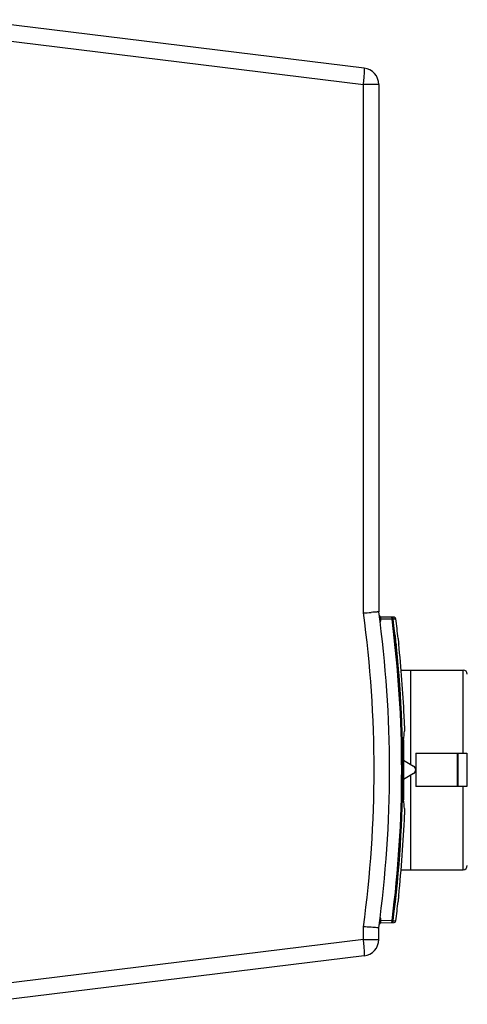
# Model space of a CAD drawing. Header units: inches. Extents: x 0 to 117, y 0 to 83.
# Tile 14 of 70: x 54.22 to 58.46, y 7.75 to 17.07. Entities that reach past the tile are written whole.
import ezdxf

# ---------------------------------------------------------------- set-up
doc = ezdxf.new("R2010")
doc.units = ezdxf.units.IN
doc.header["$LTSCALE"] = 6.431102
doc.header["$MEASUREMENT"] = 0
doc.layers.get('0').update_dxf_attribs({"linetype": 'CONTINUOUS'})

msp = doc.modelspace()

# ---------------------------------------------------------------- linework, layer by layer
at = {"color": 7, "linetype": 'CONTINUOUS'}
for p, q in [((57.484, 16.6129), (53.7546, 17.0708)), ((53.7554, 16.9136), (57.4771, 16.4566)), ((57.4771, 11.4549), (57.4771, 16.4566)), ((57.6223, 16.4566), (57.4771, 16.4566)), ((57.6223, 16.4566), (57.6223, 11.4657)), ((57.6418, 11.3975), (57.6316, 11.3962)), ((57.6428, 11.3899), (57.6326, 11.3885)), ((57.7425, 11.3957), (57.6418, 11.3975)), ((57.6424, 11.3933), (57.6422, 11.3941)), ((57.7681, 11.414), (57.6425, 11.4162)), ((57.7482, 11.3956), (57.7425, 11.3957)), ((57.7585, 11.397), (57.7482, 11.3956)), ((57.7582, 11.4007), (57.7678, 11.4005)), ((57.7678, 11.4005), (57.7834, 11.4003)), ((57.777, 11.241), (57.7789, 11.2242)), ((57.7789, 11.2242), (57.7803, 11.2119)), ((57.7862, 11.1582), (57.7872, 11.1496)), ((57.8344, 10.9146), (58.4211, 10.9146)), ((57.9251, 10.0197), (57.9251, 10.9146)), ((58.4211, 10.1272), (58.4211, 10.9146)), ((57.8555, 10.1655), (57.8554, 10.1655)), ((57.8555, 10.1655), (57.8555, 9.7738)), ((57.9723, 10.1272), (58.4572, 10.1272)), ((57.9723, 10.1272), (57.9723, 9.8122)), ((58.366, 10.1272), (58.366, 9.8122)), ((58.3739, 9.8122), (58.3739, 10.1272)), ((58.4572, 10.1272), (58.4572, 9.8122)), ((57.8555, 10.0599), (57.9526, 10.0038)), ((57.9526, 9.9356), (57.8555, 9.8795)), ((57.9251, 9.0248), (57.9251, 9.9197)), ((58.4572, 9.8122), (57.9723, 9.8122)), ((58.4211, 9.0248), (58.4211, 9.8122)), ((57.8555, 9.7738), (57.8554, 9.7738)), ((57.8344, 9.0248), (58.4211, 9.0248)), ((57.4771, 8.3646), (57.4771, 8.4844)), ((57.6418, 8.5419), (57.6316, 8.5432)), ((57.6428, 8.5495), (57.6326, 8.5508)), ((57.7483, 8.5437), (57.6418, 8.5419)), ((57.6422, 8.5453), (57.6424, 8.5461)), ((57.6425, 8.5232), (57.7681, 8.5254)), ((57.7483, 8.5437), (57.7585, 8.5424)), ((57.7678, 8.5388), (57.7582, 8.5387)), ((57.7834, 8.5391), (57.7678, 8.5388)), ((57.6223, 8.3646), (57.6223, 8.4736)), ((57.4771, 8.3646), (53.7554, 7.9077)), ((57.4771, 8.3646), (57.6223, 8.3646)), ((57.484, 8.2083), (53.7546, 7.7504))]:
    msp.add_line(p, q, dxfattribs=at)
for points in [[(57.6421, 11.395), (57.642, 11.3958), (57.6419, 11.3966), (57.6418, 11.3975)], [(57.6428, 11.3899), (57.6427, 11.3907), (57.6427, 11.3916), (57.6425, 11.3924), (57.6421, 11.395)], [(57.7585, 11.3962), (57.7584, 11.3973), (57.7583, 11.3981), (57.7582, 11.3989), (57.7582, 11.3995), (57.7582, 11.3999), (57.7581, 11.4002), (57.7581, 11.4005), (57.7582, 11.4006), (57.7582, 11.4007)], [(57.6418, 8.5419), (57.6419, 8.5427), (57.6419, 8.5436), (57.6421, 8.5444), (57.6425, 8.547)], [(57.6425, 8.547), (57.6427, 8.5478), (57.6427, 8.5487), (57.6428, 8.5495)], [(57.7582, 8.5387), (57.7582, 8.5387), (57.7582, 8.5389), (57.7582, 8.5391), (57.7582, 8.5394), (57.7582, 8.5398), (57.7583, 8.5405), (57.7583, 8.5414), (57.7585, 8.5425), (57.7586, 8.5438)]]:
    msp.add_lwpolyline(points, dxfattribs=at)
for centre, radius, start, end in [((57.4648, 16.4566), 0.1575, 0, 83), ((46.7006, 9.9697), 11.0236, 352.2001, 7.79992), ((55.8723, 34.8171), 23.4172, 273.92979, 274.10995), ((46.6626, 9.9697), 10.9161, 352.17996, 7.82004), ((57.6427, 11.4319), 0.0157, 187.61161, 269), ((46.6375, 9.9696), 11.2018, 352.68724, 7.31406), ((46.7006, 9.9697), 11.1495, 352.65265, 7.35098), ((57.7678, 11.3982), 0.0157, 7.34935, 89), ((46.7006, 9.9697), 11.1747, 6.39674, 7.35512), ((46.7284, 9.9694), 11.1216, 6.13646, 6.41433), ((59.0757, 11.309), 1.2734, 184.2493, 185.00513), ((59.3569, 11.3338), 1.5557, 185.00893, 185.43905), ((59.8244, 11.3781), 2.0253, 185.43487, 185.78446), ((46.7275, 9.9694), 11.1224, 2.30107, 6.09126), ((60.2662, 11.4228), 2.4693, 185.78229, 186.08667), ((46.6868, 9.9694), 11.1877, 2.62153, 6.114), ((58.4211, 10.8752), 0.0394, 0, 90), ((46.6839, 9.9694), 11.1906, 2.18456, 2.62101), ((56.7911, 10.355), 1.076, 1.72294, 2.18331), ((46.4675, 11.6019), 11.4687, 353.25292, 353.66629), ((46.7006, 9.9697), 11.1565, 358.99406, 1.00594), ((57.9329, 9.9697), 0.0394, 300, 60), ((46.4675, 8.3375), 11.4687, 6.33371, 6.74708), ((46.6873, 9.9699), 11.1871, 353.8859, 357.81558), ((58.4211, 9.0642), 0.0394, 270, 360), ((59.8336, 8.5612), 2.0345, 173.87295, 174.22046), ((46.7006, 9.9697), 11.1747, 352.64488, 353.60326), ((56.0095, -13.0607), 21.595, 85.90722, 86.10299), ((57.6427, 8.5074), 0.0157, 91, 172.38839), ((57.7678, 8.5411), 0.0157, 271.00061, 352.64487), ((57.4648, 8.3646), 0.1575, 277, 360)]:
    msp.add_arc(centre, radius, start, end, dxfattribs=at)
for points, knots in [([(57.4772, 16.4566), (57.4796, 16.4764), (57.4835, 16.5133), (57.487, 16.5604), (57.4879, 16.5934), (57.4866, 16.6073), (57.4853, 16.6128), (57.484, 16.6129)], [0, 0, 0, 0, 0.37998, 0.701764, 0.917653, 0.975706, 1, 1, 1, 1]), ([(57.6223, 11.4657), (57.6223, 11.4641), (57.6161, 11.466), (57.611, 11.4643), (57.598, 11.4639), (57.5782, 11.462), (57.5605, 11.4608), (57.5506, 11.4601)], [0, 0, 0, 0, 0.067931, 0.1515, 0.266795, 0.584004, 1, 1, 1, 1]), ([(57.6403, 11.407), (57.6402, 11.4083), (57.64, 11.4111), (57.6406, 11.4162), (57.6425, 11.4162)], [0, 0, 0, 0, 0.421205, 1, 1, 1, 1]), ([(57.643, 11.3843), (57.643, 11.3853), (57.6431, 11.3871), (57.6429, 11.3889), (57.6428, 11.3899)], [0, 0, 0, 0, 0.502176, 1, 1, 1, 1]), ([(57.7482, 11.3956), (57.7481, 11.4001), (57.7476, 11.4056), (57.7451, 11.4144), (57.7429, 11.4144)], [0, 0, 0, 0, 0.671842, 1, 1, 1, 1]), ([(57.7433, 11.4144), (57.7466, 11.4143), (57.7539, 11.4139), (57.7558, 11.4055), (57.7543, 11.403)], [0, 0, 0, 0, 0.532656, 1, 1, 1, 1]), ([(57.8666, 10.3873), (57.8667, 10.3818), (57.867, 10.365), (57.8675, 10.348), (57.8662, 10.3366)], [0, 0, 0, 0, 0.324316, 1, 1, 1, 1]), ([(57.8568, 10.2544), (57.8563, 10.2498), (57.8546, 10.2202), (57.855, 10.1905), (57.8554, 10.1655)], [0, 0, 0, 0, 0.157249, 1, 1, 1, 1]), ([(57.8554, 9.7738), (57.8553, 9.7644), (57.8552, 9.7347), (57.8545, 9.705), (57.8568, 9.6849)], [0, 0, 0, 0, 0.319417, 1, 1, 1, 1]), ([(57.8662, 9.6027), (57.8666, 9.5997), (57.8674, 9.5799), (57.8669, 9.5601), (57.8663, 9.5434)], [0, 0, 0, 0, 0.156073, 1, 1, 1, 1]), ([(57.6425, 8.5232), (57.6407, 8.5232), (57.6395, 8.5326), (57.6406, 8.5374), (57.6418, 8.5419)], [0, 0, 0, 0, 0.278472, 1, 1, 1, 1]), ([(57.7429, 8.5249), (57.7451, 8.525), (57.7476, 8.5338), (57.7482, 8.5392), (57.7483, 8.5437)], [0, 0, 0, 0, 0.328109, 1, 1, 1, 1]), ([(57.7429, 8.5249), (57.7463, 8.525), (57.7537, 8.5252), (57.7558, 8.5338), (57.7543, 8.5364)], [0, 0, 0, 0, 0.534377, 1, 1, 1, 1]), ([(57.6223, 8.4736), (57.6224, 8.4752), (57.612, 8.4726), (57.6018, 8.4767), (57.5775, 8.4767), (57.5607, 8.4785), (57.5508, 8.4793)], [0, 0, 0, 0, 0.067849, 0.2666, 0.583846, 1, 1, 1, 1]), ([(57.484, 8.2083), (57.4853, 8.2085), (57.4866, 8.214), (57.4879, 8.2279), (57.487, 8.2608), (57.4835, 8.308), (57.4796, 8.3448), (57.4771, 8.3646)], [0, 0, 0, 0, 0.024294, 0.082348, 0.298241, 0.620026, 1, 1, 1, 1])]:
    msp.add_open_spline(points, degree=3, knots=knots, dxfattribs=at)
for points in [[(57.634, 11.3659), (57.6389, 11.3707), (57.6425, 11.3775), (57.643, 11.3843)], [(57.6418, 11.3975), (57.6411, 11.4006), (57.6405, 11.4038), (57.6403, 11.407)], [(57.8095, 8.7661), (57.8081, 8.7523), (57.8068, 8.7385), (57.8058, 8.7247)], [(57.6428, 8.5495), (57.6436, 8.558), (57.6404, 8.5679), (57.634, 8.5735)]]:
    msp.add_open_spline(points, degree=3, dxfattribs=at)

doc.saveas('drawing.dxf')
